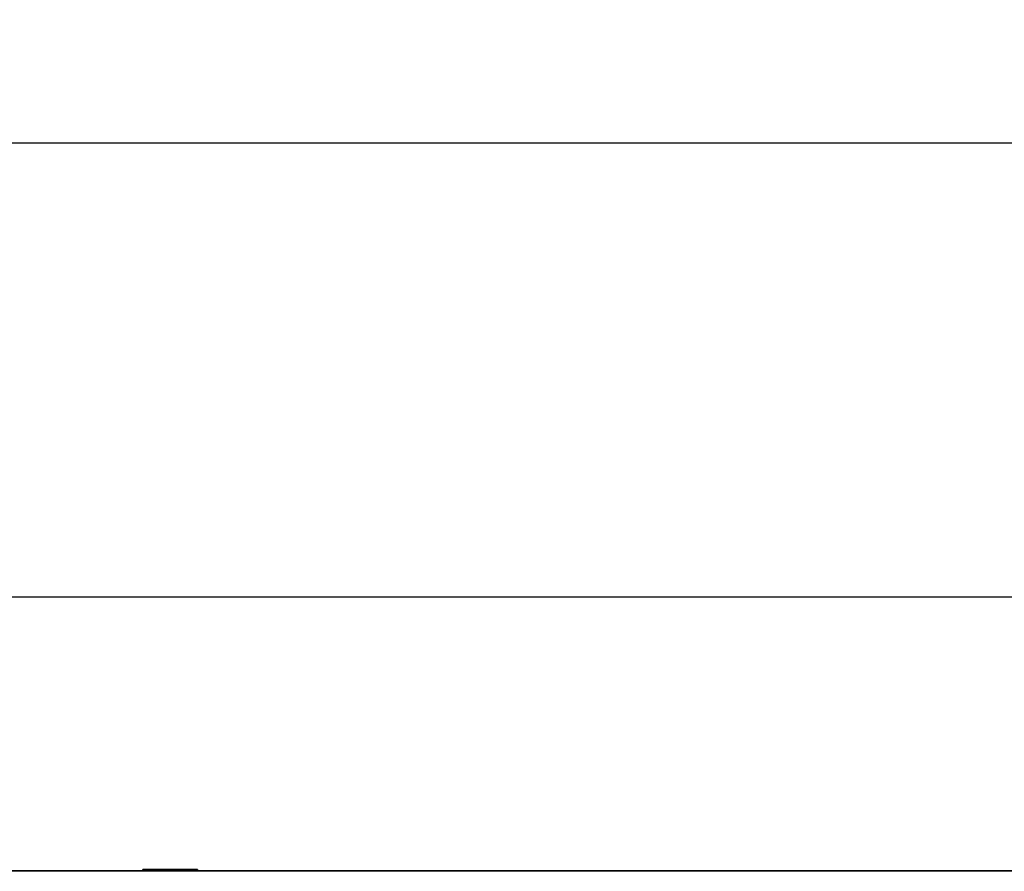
# Model space of a CAD drawing. Header units: millimetres. Extents: x 1 to 1119, y -1 to 863.
# Tile 54 of 211: x 283 to 352, y 467 to 527. Entities that reach past the tile are written whole.
import ezdxf

# ---------------------------------------------------------------- set-up
doc = ezdxf.new("R2010")
doc.units = ezdxf.units.MM
doc.header["$PDSIZE"] = -1
doc.styles.add('SLDTEXTSTYLE0', font='meiryo.ttc', dxfattribs={"width": 0.605})
doc.dimstyles.new('SLDDIMSTYLE0', dxfattribs={"dimtxt": 5.650301, "dimasz": 4.572, "dimexe": 0, "dimexo": 0.0625, "dimgap": 1.412575, "dimtad": 0, "dimtih": 1, "dimtoh": 1, "dimlfac": 3, "dimrnd": 1e-09, "dimzin": 12, "dimdsep": 46, "dimtxsty": 'SLDTEXTSTYLE0', "dimsah": 1, "dimcen": 0.09, "dimadec": 0, "dimazin": 3, "dimtfac": 1, "dimtofl": 0, "dimtmove": 0, "dimatfit": 3, "dimfxl": 1, "dimfrac": 2, "dimtolj": 1, "dimtzin": 12, "dimarcsym": 0})
doc.dimstyles.new('SLDDIMSTYLE1', dxfattribs={"dimtxt": 5.650301, "dimasz": 4.572, "dimexe": 0, "dimexo": 0.0625, "dimgap": 1.412575, "dimtad": 0, "dimtih": 1, "dimtoh": 1, "dimdec": 1, "dimlfac": 3, "dimrnd": 1e-09, "dimzin": 12, "dimdsep": 46, "dimtxsty": 'SLDTEXTSTYLE0', "dimsah": 1, "dimcen": 0.09, "dimadec": 0, "dimazin": 3, "dimtfac": 1, "dimtofl": 0, "dimtmove": 0, "dimatfit": 3, "dimfxl": 1, "dimfrac": 2, "dimtolj": 1, "dimtzin": 12, "dimarcsym": 0})

# ---------------------------------------------------------------- blocks, each defined once
blk = doc.blocks.new('*D24')
at = {"color": 0, "linetype": 'Continuous', "lineweight": -2}
for p, q in [((175.984, 467.071), (175.984, 517.915)), ((180.556, 517.915), (368.158, 517.915)), ((575.069, 517.915), (387.467, 517.915)), ((579.641, 467.071), (579.641, 517.915))]:
    blk.add_line(p, q, dxfattribs=at)
at = {"color": 0}
for points in [[(180.556, 518.677), (180.556, 517.153), (175.984, 517.915)], [(575.069, 517.153), (575.069, 518.677), (579.641, 517.915)]]:
    blk.add_solid(points, dxfattribs=at)
at = {"layer": 'Defpoints', "color": 0}
for p in [(175.984, 517.915), (175.984, 467.008), (579.641, 467.008)]:
    blk.add_point(p, dxfattribs=at)
at = {"color": 0, "lineweight": 18, "insert": (377.813, 526.415), "char_height": 5.6503, "attachment_point": 2, "style": 'SLDTEXTSTYLE0'}
blk.add_mtext('\\A1;1210.5\\P(47.66)', dxfattribs=at)
blk = doc.blocks.new('*D26')
at = {"color": 0, "linetype": 'Continuous', "lineweight": -2}
for p, q in [((182.239, 449.951), (182.239, 486.165)), ((186.811, 486.165), (368.158, 486.165)), ((568.814, 486.165), (387.467, 486.165)), ((573.386, 449.951), (573.386, 486.165))]:
    blk.add_line(p, q, dxfattribs=at)
at = {"color": 0}
for points in [[(186.811, 486.927), (186.811, 485.403), (182.239, 486.165)], [(568.814, 485.403), (568.814, 486.927), (573.386, 486.165)]]:
    blk.add_solid(points, dxfattribs=at)
at = {"layer": 'Defpoints', "color": 0}
for p in [(573.386, 486.165), (182.239, 449.888), (573.386, 449.888)]:
    blk.add_point(p, dxfattribs=at)
at = {"color": 0, "lineweight": 18, "insert": (377.813, 494.665), "char_height": 5.6503, "attachment_point": 2, "style": 'SLDTEXTSTYLE0'}
blk.add_mtext('\\A1;1173.4\\P(46.20)', dxfattribs=at)

msp = doc.modelspace()

# ---------------------------------------------------------------- linework, layer by layer
at = {"color": 7, "linetype": 'Continuous', "lineweight": 35}
for p, q in [((291.8193, 467.1146), (291.8193, 467.0879)), ((291.8193, 467.1146), (295.6526, 467.1146)), ((291.8193, 467.0879), (295.6526, 467.0879)), ((295.6526, 467.0879), (295.6526, 467.1146)), ((182.6774, 467.0086), (355.2376, 467.0086))]:
    msp.add_line(p, q, dxfattribs=at)

# ---------------------------------------------------------------- dimensions: what is measured, and where the dimension line sits
at = {"color": 7, "linetype": 'Continuous', "lineweight": 18}
for base, p1, p2, text, dimstyle, picture, middle in [((175.9843, 517.9146), (579.6409, 467.0083), (175.9843, 467.0083), '1210.5\\P(47.66)', 'SLDDIMSTYLE0', '*D24', (377.8126, 517.9146)), ((573.3861, 486.1646), (182.2392, 449.888), (573.3861, 449.888), '<>\\P(46.20)', 'SLDDIMSTYLE1', '*D26', (377.8126, 486.1646))]:
    dim = msp.add_linear_dim(base=base, p1=p1, p2=p2, text=text, dimstyle=dimstyle, dxfattribs=at)
    dim.commit()
    dim.dimension.update_dxf_attribs({"geometry": picture, "text_midpoint": middle, "dimtype": 160})

doc.saveas('drawing.dxf')
